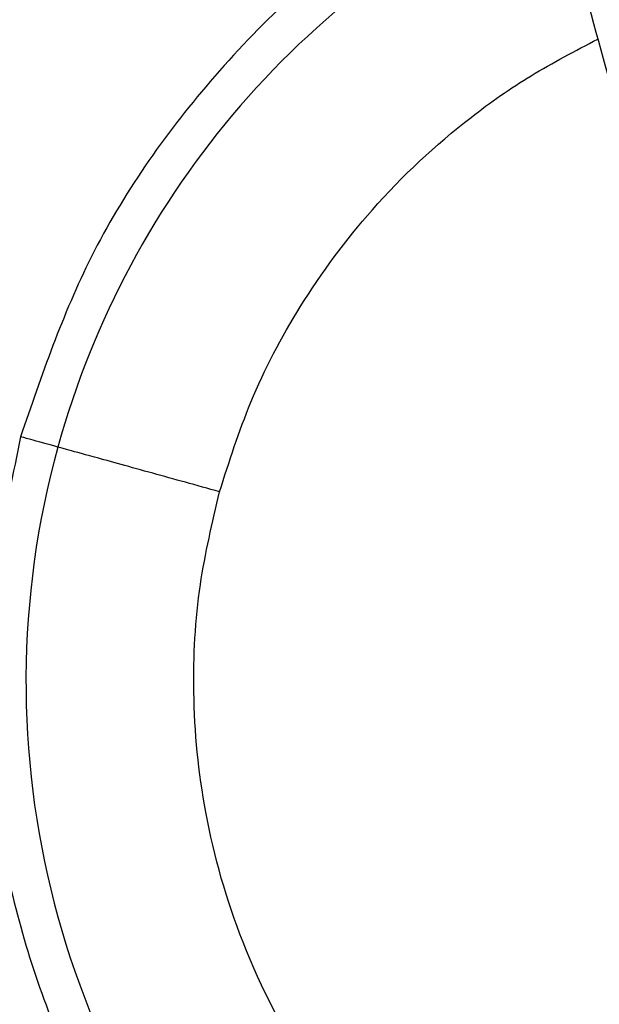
# Model space of a CAD drawing. Header units: millimetres. Extents: x 142 to 1148, y 353 to 845.
# Tile 81 of 139: x 677.89 to 679.27, y 593.75 to 596.1. Entities that reach past the tile are written whole.
import ezdxf

# ---------------------------------------------------------------- set-up
doc = ezdxf.new("R2010")
doc.units = ezdxf.units.MM

msp = doc.modelspace()

# ---------------------------------------------------------------- linework, layer by layer
at = {"color": 7, "linetype": 'Continuous', "lineweight": 25}
for radius, start, end in [(7.5, 344.54504, 103.22511), (7.5, 107.81244, 344.54504), (4.5, 114.1499, 344.545), (2.1, 113.7712, 164.545), (2.1, 164.545, 344.545)]:
    msp.add_arc((680.007, 594.5226), radius, start, end, dxfattribs=at)
for points, knots in [([(678.9398, 597.2444), (678.983, 597.0889), (679.069, 596.7792), (679.1831, 596.3682), (679.279, 596.023), (679.353, 595.7564), (679.4097, 595.5523), (679.4592, 595.374), (679.5098, 595.1916), (679.5653, 594.9919), (679.6156, 594.8106), (679.6579, 594.6582), (679.69, 594.5426), (679.7132, 594.4591), (679.7163, 594.4481), (679.7179, 594.4423)], [0, 0, 0, 0, 0.097106, 0.19334, 0.275775, 0.344406, 0.399228, 0.445043, 0.502506, 0.573981, 0.659463, 0.73278, 0.813977, 0.903052, 1, 1, 1, 1]), ([(679.1395, 596.5253), (679.0032, 596.4608), (678.7047, 596.3196), (678.3391, 595.9721), (678.0488, 595.5583), (677.944, 595.2525), (677.894, 595.1068)], [0, 0, 0, 0, 0.230655, 0.505181, 0.764136, 1, 1, 1, 1]), ([(677.894, 595.1068), (677.8588, 594.9329), (677.7894, 594.5898), (677.8424, 594.0768), (677.9906, 593.6217), (678.2079, 593.2484), (678.4524, 592.9641), (678.6929, 592.7601), (678.915, 592.6167), (679.1355, 592.5061), (679.3839, 592.4143), (679.6927, 592.3439), (680.0725, 592.3182), (680.4331, 592.3623), (680.7454, 592.453), (680.9941, 592.5586), (681.2405, 592.7025), (681.4756, 592.8856), (681.69, 593.1063), (681.8738, 593.3601), (682.0235, 593.6385), (682.0878, 593.8387), (682.1199, 593.9384)], [0, 0, 0, 0, 0.077016, 0.151895, 0.221771, 0.284519, 0.338925, 0.384569, 0.421575, 0.453984, 0.491985, 0.5368, 0.591672, 0.657215, 0.694001, 0.73326, 0.77474, 0.818085, 0.862838, 0.908466, 0.954385, 1, 1, 1, 1]), ([(678.3684, 594.9756), (678.3138, 594.9907), (678.2001, 595.0221), (678.0708, 595.0579), (677.9955, 595.0787), (677.987, 595.0811), (677.9829, 595.0822)], [0, 0, 0, 0, 0.270261, 0.562429, 0.789736, 1, 1, 1, 1]), ([(681.6455, 594.0696), (681.6226, 593.9976), (681.5737, 593.8443), (681.4531, 593.616), (681.2808, 593.3828), (681.0884, 593.2029), (680.9022, 593.0738), (680.6848, 592.9546), (680.3742, 592.8467), (679.9667, 592.806), (679.5492, 592.8671), (679.1597, 593.0291), (678.831, 593.2734), (678.5824, 593.5701), (678.4179, 593.8873), (678.3285, 594.199), (678.3005, 594.4877), (678.3143, 594.7455), (678.3511, 594.9021), (678.3684, 594.9756)], [0, 0, 0, 0, 0.04242, 0.090412, 0.14449, 0.204951, 0.237611, 0.271801, 0.344211, 0.420948, 0.500046, 0.579144, 0.655881, 0.728291, 0.795049, 0.85551, 0.909588, 0.95758, 1, 1, 1, 1])]:
    msp.add_open_spline(points, degree=3, knots=knots, dxfattribs=at)
at = {"color": 8, "linetype": 'Continuous', "lineweight": 25}
for points, knots in [([(678.3684, 594.9756), (678.3914, 595.0475), (678.4402, 595.2009), (678.5608, 595.4291), (678.733, 595.6625), (678.9257, 595.8419), (679.1111, 595.972), (679.2165, 596.0267), (679.2702, 596.0546)], [0, 0, 0, 0, 0.156151, 0.332816, 0.531881, 0.754442, 0.874667, 1, 1, 1, 1]), ([(677.9829, 595.0822), (677.9579, 595.0891), (677.9066, 595.1033), (677.8983, 595.1056), (677.894, 595.1068)], [0, 0, 0, 0, 0.4855502, 1, 1, 1, 1])]:
    msp.add_open_spline(points, degree=3, knots=knots, dxfattribs=at)

doc.saveas('drawing.dxf')
